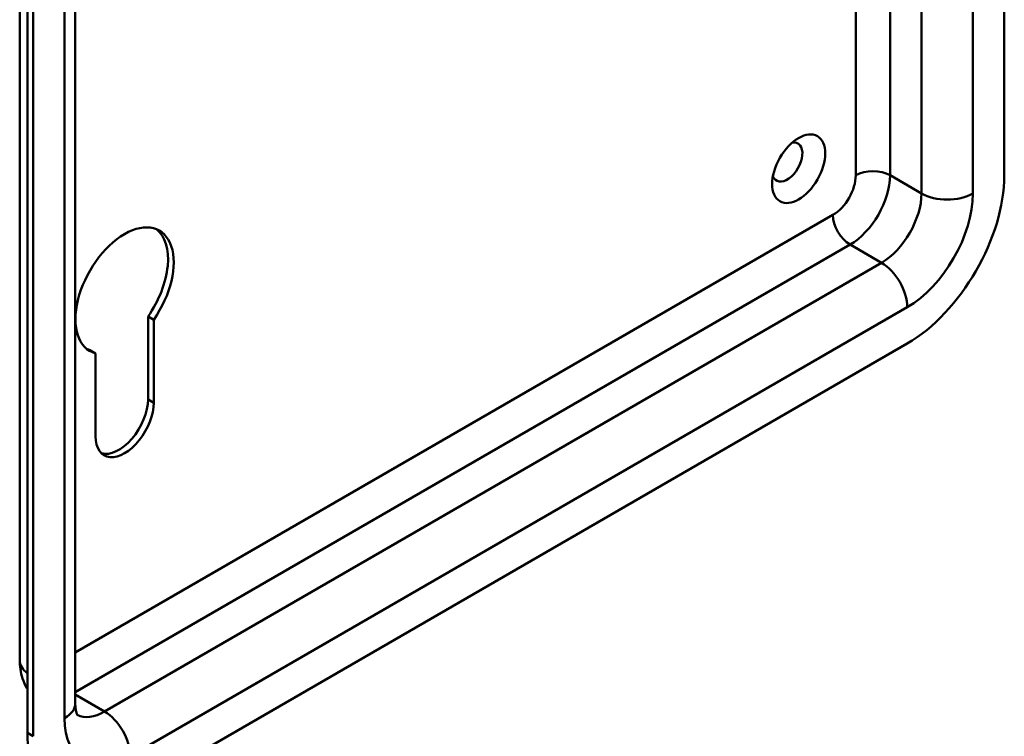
# Model space of a CAD drawing. Header units: millimetres. Extents: x 20 to 833, y 20 to 574.
# Tile 3 of 8: x 367 to 415, y 87 to 123. Entities that reach past the tile are written whole.
import ezdxf

# ---------------------------------------------------------------- set-up
doc = ezdxf.new("R2010")
doc.units = ezdxf.units.MM
doc.header["$LTSCALE"] = 2
doc.layers.add('Sichtbare Kanten(DIN)', color=7, linetype='Continuous', lineweight=50)
doc.layers.add('Sichtbare tangentiale Kanten(DIN)', color=7, linetype='Continuous', lineweight=50)

msp = doc.modelspace()

# ---------------------------------------------------------------- linework, layer by layer
at = {"layer": 'Sichtbare Kanten(DIN)'}
for p, q in [((415.444, 114.971), (415.444, 182.251)), ((366.692, 90.966), (366.692, 158.246)), ((369.443, 88.843), (369.443, 156.123)), ((367.078, 154.653), (367.078, 87.374)), ((367.36, 154.49), (367.36, 87.21)), ((373.046, 103.883), (373.046, 107.99)), ((373.328, 107.827), (373.046, 107.99)), ((373.328, 107.827), (373.328, 103.72)), ((370.443, 106.161), (370.161, 106.325)), ((372.169, 84.434), (410.635, 106.643)), ((370.443, 102.054), (370.443, 106.161))]:
    msp.add_line(p, q, dxfattribs=at)
msp.add_ellipse((405.261, 115.298), major_axis=(0.93, 1.611), ratio=0.57735, dxfattribs=at)
for centre, major_axis, start_param, end_param in [((404.696, 115.624), (-0.53, -0.918), 5.827281, 9.880682), ((410.635, 112.195), (3.4, 5.889), 3.926991, 5.497787), ((371.886, 109.256), (-1.72, -2.979), 1.420207, 6.433775), ((371.603, 109.419), (1.72, 2.979), 4.561799, 6.200871), ((371.603, 109.419), (-1.72, -2.979), 0.082315, 0.15059), ((371.603, 103.05), (-1.02, -1.767), 0.139096, 2.356194), ((371.886, 102.887), (-1.02, -1.767), 5.497787, 8.63938), ((371.886, 90.15), (-3.4, -5.889), 5.497787, 6.283185)]:
    msp.add_ellipse(centre, major_axis=major_axis, ratio=0.57735, start_param=start_param, end_param=end_param, dxfattribs=at)
for points, knots in [([(367.078, 89.548), (367.068, 89.563), (367.06, 89.578), (366.957, 89.75), (366.887, 89.91), (366.781, 90.225), (366.746, 90.379), (366.701, 90.679), (366.692, 90.825), (366.692, 90.966)], [2.6556888, 2.6556888, 2.6556888, 2.6556888, 2.6703538, 2.6703538, 2.8274334, 2.8274334, 2.984513, 2.984513, 3.1415927, 3.1415927, 3.1415927, 3.1415927]), ([(369.552, 88.251), (369.552, 88.251), (369.55, 88.254), (369.539, 88.273), (369.525, 88.301), (369.493, 88.395), (369.476, 88.461), (369.451, 88.627), (369.443, 88.728), (369.443, 88.843)], [2.5959913, 2.5959913, 2.5959913, 2.5959913, 2.6703538, 2.6703538, 2.8274334, 2.8274334, 2.984513, 2.984513, 3.1415927, 3.1415927, 3.1415927, 3.1415927])]:
    msp.add_open_spline(points, degree=3, knots=knots, dxfattribs=at)
at = {"layer": 'Sichtbare tangentiale Kanten(DIN)'}
for p, q in [((368.916, 155.388), (368.916, 88.108)), ((413.888, 114.073), (413.888, 140.97)), ((411.342, 139.086), (411.342, 114.073)), ((409.787, 114.971), (409.787, 138.188)), ((408.09, 137.208), (408.09, 114.971)), ((409.787, 114.971), (411.342, 114.073)), ((406.958, 113.012), (369.443, 91.352)), ((369.443, 89.393), (407.807, 111.542)), ((407.807, 111.542), (409.363, 110.644)), ((409.363, 110.644), (370.896, 88.435)), ((372.169, 86.231), (410.635, 108.439)), ((373.328, 103.72), (373.046, 103.883)), ((369.443, 89.274), (370.896, 88.435)), ((367.36, 87.21), (367.078, 87.374))]:
    msp.add_line(p, q, dxfattribs=at)
for centre, major_axis, start_param, end_param in [((408.938, 114.481), (-1.2, 0), 3.926991, 5.497787), ((406.958, 114.318), (-0.8, -1.386), 0.785398, 2.356194), ((407.807, 113.828), (1.4, 2.425), 3.926991, 5.497787), ((409.363, 112.93), (-1.4, -2.425), 0.785398, 2.356194), ((410.635, 112.195), (2.3, 3.984), 3.926991, 5.497787), ((412.615, 114.808), (-1.8, 0), 0.785398, 2.356194), ((407.807, 112.522), (-0.6, 1.039), 0.785398, 2.356194), ((409.363, 109.174), (-0.9, 1.559), 3.926991, 5.497787), ((368.492, 90.966), (-1.8, 0), 0, 0.667011), ((367.643, 88.843), (1.8, 0), 5.497787, 6.283185), ((370.896, 90.721), (-1.4, -2.425), 0.030717, 0.785398), ((370.896, 86.965), (-0.9, 1.559), 3.926991, 5.497787), ((372.169, 89.986), (-2.3, -3.984), 5.497787, 7.068583)]:
    msp.add_ellipse(centre, major_axis=major_axis, ratio=0.57735, start_param=start_param, end_param=end_param, dxfattribs=at)

doc.saveas('drawing.dxf')
